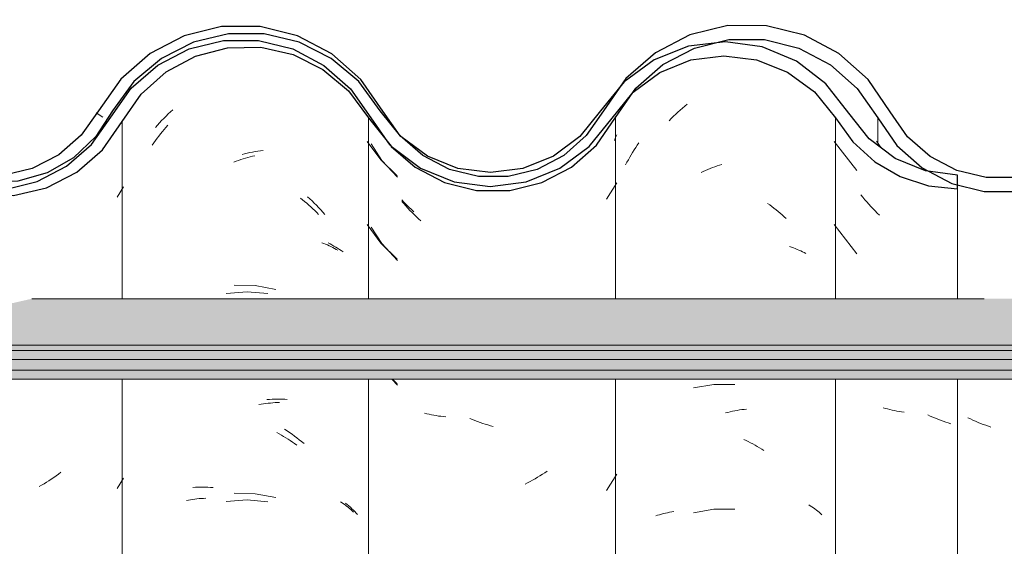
# Model space of a CAD drawing. Header units: metres. Extents: x -28.2 to -1.6, y -1.6 to 5.9.
# Tile 76 of 88: x -15.117 to -14.76, y 3.718 to 3.908. Entities that reach past the tile are written whole.
import ezdxf

# ---------------------------------------------------------------- set-up
doc = ezdxf.new("R2010")
doc.units = ezdxf.units.M
doc.layers.add('A-GLAZ-CWMG', color=7, linetype='Continuous', lineweight=5)
doc.layers.add('A-ROOF', color=7, linetype='Continuous', lineweight=5)
pattern_1 = [(50, (-14.575, 2.812), (0.364365, -0.031877), [0.0381, -0.4191]), (355, (-14.575, 2.812), (-0.070485, 0.382117), [0.03048, -0.33528]), (100.451, (-14.545, 2.81), (0.293886, 0.35023), [0.03238, -0.35618]), (46.184, (-14.575, 2.914), (0.54216, -0.08408), [0.05715, -0.62865]), (96.636, (-14.53, 2.907), (0.4748, 0.49485), [0.04857, -0.53427]), (351.184, (-14.575, 2.914), (0.47481, 0.49485), [0.04572, -0.50292]), (21, (-14.524, 2.888), (0.303226, -0.204528), [0.0381, -0.4191]), (326, (-14.524, 2.888), (0.123607, 0.36838), [0.03048, -0.33528]), (71.451, (-14.499, 2.871), (0.426833, 0.16384), [0.03238, -0.35618]), (37.5, (-14.575, 2.812), (0.0061807, 0.169108), [0.01676, -0.31445, 0.01676, -0.3236, -0.33655]), (37.5, (-14.575, 2.812), (0.0061807, 0.169108), [-0.67158, 0.01676, -0.31979]), (7.5, (-14.575, 2.812), (0.133641, 0.200358), [0.01676, -0.17729, 0.01676, -0.30683, -0.12827]), (7.5, (-14.575, 2.812), (0.133641, 0.200358), [-0.51765, 0.01676, -0.11151]), (327.5, (-14.688, 2.812), (0.2711816, -0.0114606), [0.01676, -0.11024, 0.01676, -0.37948, -0.52578]), (327.5, (-14.688, 2.812), (0.2711816, -0.0114606), [-0.52324, 0.01676, -0.50902]), (317.5, (-14.739, 2.812), (0.296258, 0.05085), [0.01676, -0.14834, 0.01676, -0.24638, -0.37338]), (317.5, (-14.739, 2.812), (0.296258, 0.05085), [-0.42824, 0.01676, -0.35662])]

# ---------------------------------------------------------------- blocks, each defined once
blk = doc.blocks.new('FP_74-CASA 4')
at = {"layer": 'A-GLAZ-CWMG', "color": 9, "true_color": 0xc0c0c0}
for p, q in [((-15.96192, 3.87499), (-15.96109, 3.87573)), ((-15.96109, 3.87573), (-15.96025, 3.87645)), ((-15.96025, 3.87645), (-15.9594, 3.87716)), ((-15.9594, 3.87716), (-15.95854, 3.87785)), ((-15.96514, 3.87188), (-15.96435, 3.87268)), ((-15.96435, 3.87268), (-15.96355, 3.87347)), ((-15.96355, 3.87347), (-15.96274, 3.87424)), ((-15.96274, 3.87424), (-15.96192, 3.87499))]:
    blk.add_line(p, q, dxfattribs=at)
blk = doc.blocks.new('FP_75-CASA 4')
at = {"layer": 'A-GLAZ-CWMG', "color": 9, "true_color": 0xc0c0c0}
for p, q in [((-15.98451, 3.86577), (-15.98498, 3.86474)), ((-15.98406, 3.86682), (-15.98451, 3.86577)), ((-16.07317, 3.8635), (-16.06922, 3.85752)), ((-16.06922, 3.85752), (-16.0636, 3.85146)), ((-15.98789, 3.84342), (-15.98406, 3.84939)), ((-16.06131, 3.84184), (-16.06203, 3.84267)), ((-16.06058, 3.84101), (-16.06131, 3.84184)), ((-16.05983, 3.8402), (-16.06058, 3.84101)), ((-16.05908, 3.8394), (-16.05983, 3.8402)), ((-16.05831, 3.83862), (-16.05908, 3.8394)), ((-16.05754, 3.83785), (-16.05831, 3.83862)), ((-16.05675, 3.8371), (-16.05754, 3.83785)), ((-16.05596, 3.83636), (-16.05675, 3.8371)), ((-16.07317, 3.83336), (-16.06922, 3.82738)), ((-16.05516, 3.83563), (-16.05596, 3.83636)), ((-16.06922, 3.82738), (-16.0636, 3.82131)), ((-16.06559, 3.77825), (-16.0636, 3.7761)), ((-16.05294, 3.76574), (-16.05377, 3.76594)), ((-16.05211, 3.76555), (-16.05294, 3.76574)), ((-16.05127, 3.76537), (-16.05211, 3.76555)), ((-16.05042, 3.76521), (-16.05127, 3.76537)), ((-16.04956, 3.76506), (-16.05042, 3.76521)), ((-16.04869, 3.76493), (-16.04956, 3.76506)), ((-16.04782, 3.76482), (-16.04869, 3.76493)), ((-16.04694, 3.76472), (-16.04782, 3.76482)), ((-16.04606, 3.76464), (-16.04694, 3.76472)), ((-16.03645, 3.76363), (-16.03738, 3.76402)), ((-16.03552, 3.76326), (-16.03645, 3.76363)), ((-16.03458, 3.76291), (-16.03552, 3.76326)), ((-16.03364, 3.76258), (-16.03458, 3.76291)), ((-16.03271, 3.76226), (-16.03364, 3.76258)), ((-16.03176, 3.76196), (-16.03271, 3.76226)), ((-16.03082, 3.76168), (-16.03176, 3.76196)), ((-16.02988, 3.76141), (-16.03082, 3.76168)), ((-16.02894, 3.76117), (-16.02988, 3.76141)), ((-16.01105, 3.74384), (-16.01194, 3.74328)), ((-16.01017, 3.74441), (-16.01105, 3.74384)), ((-16.0093, 3.745), (-16.01017, 3.74441)), ((-15.98789, 3.73792), (-15.98406, 3.74389)), ((-16.01645, 3.74074), (-16.01736, 3.74028)), ((-16.01553, 3.74121), (-16.01645, 3.74074)), ((-16.01463, 3.74171), (-16.01553, 3.74121)), ((-16.01373, 3.74222), (-16.01463, 3.74171)), ((-16.01283, 3.74274), (-16.01373, 3.74222)), ((-16.01194, 3.74328), (-16.01283, 3.74274))]:
    blk.add_line(p, q, dxfattribs=at)
blk = doc.blocks.new('FP_76-CASA 4')
at = {"layer": 'A-GLAZ-CWMG', "color": 9, "true_color": 0xc0c0c0}
for p, q in [((-16.14587, 3.87508), (-16.14505, 3.87583)), ((-16.14906, 3.87191), (-16.14828, 3.87273)), ((-16.14828, 3.87273), (-16.14748, 3.87352)), ((-16.14748, 3.87352), (-16.14668, 3.87431)), ((-16.14668, 3.87431), (-16.14587, 3.87508)), ((-16.15134, 3.86938), (-16.15059, 3.87024)), ((-16.15059, 3.87024), (-16.14983, 3.87108)), ((-16.14983, 3.87108), (-16.14906, 3.87191)), ((-16.11994, 3.85965), (-16.11898, 3.8599)), ((-16.11898, 3.8599), (-16.11803, 3.86013)), ((-16.11803, 3.86013), (-16.11707, 3.86034)), ((-16.11707, 3.86034), (-16.11612, 3.86054)), ((-16.11612, 3.86054), (-16.11517, 3.86072)), ((-16.11517, 3.86072), (-16.11422, 3.86088)), ((-16.11422, 3.86088), (-16.11327, 3.86102)), ((-16.11327, 3.86102), (-16.11233, 3.86114)), ((-16.09621, 3.8443), (-16.09538, 3.84356)), ((-16.09538, 3.84356), (-16.09456, 3.8428)), ((-16.09456, 3.8428), (-16.09376, 3.84202)), ((-16.09376, 3.84202), (-16.09296, 3.84123)), ((-16.09296, 3.84123), (-16.09217, 3.84043)), ((-16.09217, 3.84043), (-16.0914, 3.8396)), ((-16.0914, 3.8396), (-16.09063, 3.83877)), ((-16.09063, 3.83877), (-16.08988, 3.83792)), ((-16.08876, 3.82759), (-16.08804, 3.82724)), ((-16.08804, 3.82724), (-16.08733, 3.82688)), ((-16.08733, 3.82688), (-16.08663, 3.8265)), ((-16.08663, 3.8265), (-16.08594, 3.82611)), ((-16.08594, 3.82611), (-16.08527, 3.82571)), ((-16.08527, 3.82571), (-16.08461, 3.82529)), ((-16.08461, 3.82529), (-16.08397, 3.82486)), ((-16.08397, 3.82486), (-16.08333, 3.82442)), ((-16.11517, 3.81214), (-16.12281, 3.81236)), ((-16.10766, 3.81075), (-16.11517, 3.81214)), ((-16.1109, 3.77086), (-16.10997, 3.77094)), ((-16.10997, 3.77094), (-16.10904, 3.77099)), ((-16.10904, 3.77099), (-16.10811, 3.77103)), ((-16.10811, 3.77103), (-16.10719, 3.77106)), ((-16.10719, 3.77106), (-16.10627, 3.77106)), ((-16.10627, 3.77106), (-16.10536, 3.77105)), ((-16.10536, 3.77105), (-16.10445, 3.77102)), ((-16.10445, 3.77102), (-16.10355, 3.77097)), ((-16.10448, 3.76013), (-16.10358, 3.75955)), ((-16.10358, 3.75955), (-16.10269, 3.75894)), ((-16.10269, 3.75894), (-16.1018, 3.75832)), ((-16.1018, 3.75832), (-16.10092, 3.75769)), ((-16.10092, 3.75769), (-16.10004, 3.75703)), ((-16.10004, 3.75703), (-16.09918, 3.75636)), ((-16.09918, 3.75636), (-16.09832, 3.75567)), ((-16.09832, 3.75567), (-16.09747, 3.75497)), ((-16.13774, 3.73905), (-16.13684, 3.73911)), ((-16.13684, 3.73911), (-16.13594, 3.73915)), ((-16.13594, 3.73915), (-16.13503, 3.73917)), ((-16.13503, 3.73917), (-16.13411, 3.73917)), ((-16.13411, 3.73917), (-16.13319, 3.73916)), ((-16.13319, 3.73916), (-16.13227, 3.73913)), ((-16.13227, 3.73913), (-16.13134, 3.73908)), ((-16.13134, 3.73908), (-16.1304, 3.73901)), ((-16.11517, 3.73678), (-16.12281, 3.737)), ((-16.10766, 3.73539), (-16.11517, 3.73678)), ((-16.08241, 3.73331), (-16.08181, 3.73284)), ((-16.08181, 3.73284), (-16.08123, 3.73236)), ((-16.08123, 3.73236), (-16.08066, 3.73186)), ((-16.08066, 3.73186), (-16.08011, 3.73136)), ((-16.08011, 3.73136), (-16.07958, 3.73085)), ((-16.07958, 3.73085), (-16.07906, 3.73032)), ((-16.07906, 3.73032), (-16.07855, 3.72979)), ((-16.07855, 3.72979), (-16.07806, 3.72924))]:
    blk.add_line(p, q, dxfattribs=at)
blk = doc.blocks.new('FP_84-CASA 4')
at = {"layer": 'A-GLAZ-CWMG', "color": 9, "true_color": 0xc0c0c0}
for p, q in [((-15.89002, 3.86441), (-15.88833, 3.86208)), ((-15.85594, 3.76388), (-15.85685, 3.76433)), ((-15.85501, 3.76345), (-15.85594, 3.76388)), ((-15.85409, 3.76304), (-15.85501, 3.76345)), ((-15.85316, 3.76264), (-15.85409, 3.76304)), ((-15.85223, 3.76226), (-15.85316, 3.76264)), ((-15.85129, 3.7619), (-15.85223, 3.76226)), ((-15.85036, 3.76156), (-15.85129, 3.7619)), ((-15.84942, 3.76123), (-15.85036, 3.76156)), ((-15.84848, 3.76092), (-15.84942, 3.76123))]:
    blk.add_line(p, q, dxfattribs=at)
blk = doc.blocks.new('Rectangular Mullion - Telha Fibrocimento - Ondulada-1908998-CASA 4')
at = {"layer": 'A-GLAZ-CWMG', "true_color": 0x808080}
h = blk.add_hatch(dxfattribs=at)
h.set_pattern_fill('FP_4', color=8, style=0, pattern_type=2)
h.set_pattern_definition(pattern_1)
h.paths.add_polyline_path([(-15.64976, 3.84479), (-15.63777, 3.8476), (-15.6268, 3.85325), (-15.6175, 3.86139), (-15.60349, 3.88151), (-15.59446, 3.88956), (-15.58383, 3.89525), (-15.57189, 3.89828), (-15.55888, 3.89817), (-15.54622, 3.89472), (-15.53761, 3.89044), (-15.52835, 3.88268), (-15.51284, 3.86263), (-15.50226, 3.85474), (-15.4887, 3.8496), (-15.47504, 3.84832), (-15.47004, 3.84896), (-15.47004, 3.85399), (-15.47701, 3.85312), (-15.49005, 3.85517), (-15.50004, 3.8593), (-15.50932, 3.86618), (-15.52835, 3.88917), (-15.53459, 3.89446), (-15.54841, 3.90088), (-15.56015, 3.90338), (-15.57218, 3.90331), (-15.58454, 3.90035), (-15.59617, 3.89446), (-15.60615, 3.88602), (-15.6175, 3.86993), (-15.61994, 3.86612), (-15.62911, 3.85783), (-15.63783, 3.85294), (-15.64976, 3.84995), (-15.65929, 3.84966), (-15.67009, 3.852), (-15.68002, 3.85688), (-15.68851, 3.86402), (-15.69508, 3.873), (-15.70307, 3.88597), (-15.71397, 3.89657), (-15.72826, 3.90446), (-15.74362, 3.90826), (-15.75724, 3.90846), (-15.77153, 3.90514), (-15.78499, 3.89818), (-15.79635, 3.88808), (-15.81108, 3.86642), (-15.81921, 3.85911), (-15.82883, 3.85398), (-15.83938, 3.8513), (-15.85094, 3.85141), (-15.86272, 3.8548), (-15.87051, 3.85886), (-15.87871, 3.86609), (-15.89303, 3.88678), (-15.90361, 3.8962), (-15.91807, 3.90331), (-15.93058, 3.90625), (-15.94388, 3.9063), (-15.95785, 3.90284), (-15.97013, 3.89645), (-15.98078, 3.88711), (-15.98893, 3.87548), (-15.98561, 3.87301), (-15.9947, 3.86206), (-16.00499, 3.8551), (-16.00637, 3.85771), (-16.01122, 3.85463), (-16.01292, 3.85426), (-16.01217, 3.85165), (-16.0187, 3.84951), (-16.03001, 3.84808), (-16.0349, 3.84871), (-16.03437, 3.84662), (-16.02289, 3.84663), (-16.01122, 3.84951), (-16.00055, 3.8551), (-15.9915, 3.86308), (-15.97714, 3.88364), (-15.96742, 3.8922), (-15.95598, 3.89818), (-15.94346, 3.90126), (-15.92978, 3.90106), (-15.9161, 3.89713), (-15.90663, 3.89216), (-15.89668, 3.88325), (-15.88132, 3.86176), (-15.87347, 3.85479), (-15.86057, 3.8486), (-15.85026, 3.84624), (-15.83882, 3.84628), (-15.82705, 3.84925), (-15.81634, 3.85498), (-15.80729, 3.86313), (-15.79272, 3.8846), (-15.78253, 3.89375), (-15.77047, 3.90015), (-15.75679, 3.90342), (-15.74168, 3.90289), (-15.73041, 3.90003), (-15.71839, 3.89356), (-15.70825, 3.88435), (-15.69383, 3.86257), (-15.68477, 3.85414), (-15.67397, 3.84816), (-15.66207, 3.84498), (-15.65174, 3.84482)])
h.paths.add_polyline_path([(-16.0349, 3.84662), (-16.0349, 3.84871), (-16.03902, 3.84978), (-16.04234, 3.85233), (-16.04305, 3.84978), (-16.05672, 3.85583), (-16.06584, 3.86262), (-16.05526, 3.85402), (-16.04657, 3.84949), (-16.04305, 3.84862)])
h.paths.add_polyline_path([(-16.17445, 3.8633), (-16.17521, 3.86397), (-16.17409, 3.86502)])
h.paths.add_polyline_path([(-16.2139, 3.84695), (-16.20576, 3.84697), (-16.19413, 3.84984), (-16.1835, 3.85538), (-16.17445, 3.8633), (-16.17261, 3.86663), (-16.16819, 3.87351), (-16.16749, 3.87314), (-16.16632, 3.8748), (-16.16684, 3.87561), (-16.16058, 3.88408), (-16.16008, 3.88363), (-16.14917, 3.8927), (-16.13683, 3.89848), (-16.12669, 3.90094), (-16.11247, 3.90109), (-16.11188, 3.90338), (-16.09922, 3.90035), (-16.0883, 3.89482), (-16.09024, 3.89192), (-16.0898, 3.89153), (-16.08275, 3.88533), (-16.08524, 3.89002), (-16.07998, 3.88802), (-16.07773, 3.88611), (-16.08062, 3.88346), (-16.07325, 3.87295), (-16.06946, 3.87502), (-16.06717, 3.87295), (-16.07692, 3.88685), (-16.08759, 3.89619), (-16.10156, 3.90302), (-16.11394, 3.90594), (-16.12732, 3.90596), (-16.14088, 3.90265), (-16.15328, 3.89619), (-16.16383, 3.88697), (-16.1798, 3.86524), (-16.18743, 3.85897), (-16.19598, 3.85454), (-16.20646, 3.85198), (-16.21772, 3.85209), (-16.22936, 3.85539), (-16.22298, 3.85198), (-16.21253, 3.84926), (-16.21389, 3.84697)])
h.paths.add_polyline_path([(-16.3648, 3.84723), (-16.36362, 3.84723), (-16.35204, 3.85003), (-16.34049, 3.85627), (-16.33236, 3.86325), (-16.31988, 3.88065), (-16.3128, 3.88684), (-16.30222, 3.89172), (-16.29539, 3.8934), (-16.28545, 3.89325), (-16.27577, 3.89056), (-16.26861, 3.88684), (-16.26125, 3.88025), (-16.2491, 3.86313), (-16.24002, 3.85526), (-16.23897, 3.85526), (-16.23963, 3.85587), (-16.23777, 3.85965), (-16.24683, 3.86257), (-16.24249, 3.86402), (-16.24683, 3.86852), (-16.25, 3.87298), (-16.25361, 3.87295), (-16.2622, 3.88521), (-16.27139, 3.89356), (-16.27788, 3.89657), (-16.28603, 3.89842), (-16.29668, 3.89824), (-16.30619, 3.89592), (-16.31555, 3.89106), (-16.32351, 3.88412), (-16.33609, 3.86661), (-16.34572, 3.85887), (-16.35418, 3.85462), (-16.3648, 3.85218), (-16.37456, 3.85218), (-16.38192, 3.84878), (-16.37552, 3.84723), (-16.36927, 3.84723)])
h.paths.add_polyline_path([(-16.38005, 3.84925), (-16.38083, 3.8513), (-16.38472, 3.85003), (-16.38183, 3.84954)])
h.paths.add_polyline_path([(-16.38709, 3.85003), (-16.38623, 3.85286), (-16.38192, 3.85398), (-16.38709, 3.85557), (-16.39765, 3.86193), (-16.40396, 3.86763), (-16.41014, 3.87669), (-16.41382, 3.87295), (-16.40678, 3.86325), (-16.39584, 3.85451), (-16.39182, 3.85245)])
h.paths.add_polyline_path([(-16.03441, 3.85054), (-16.03437, 3.85166), (-16.03799, 3.85255), (-16.0349, 3.85081)])
h.paths.add_polyline_path([(-16.06604, 3.86328), (-16.06259, 3.86641), (-16.06806, 3.86977), (-16.0663, 3.86411)])
at = {"layer": 'A-GLAZ-CWMG', "lineweight": 25}
blk.add_line((-16.07325, 3.87295), (-16.06631, 3.86303), dxfattribs=at)
at = {"layer": 'A-GLAZ-CWMG'}
for p, q in [((-15.98457, 3.80742), (-15.98457, 3.87301)), ((-15.8895, 3.87295), (-15.8895, 3.86296)), ((-15.98457, 3.54319), (-15.98457, 3.77825))]:
    blk.add_line(p, q, dxfattribs=at)
at = {"layer": 'A-GLAZ-CWMG', "lineweight": 25, "flags": 128}
for points in [[(-16.06885, 3.87535), (-16.07692, 3.88685), (-16.08744, 3.89611), (-16.09983, 3.90259), (-16.11338, 3.90594), (-16.12732, 3.90596), (-16.14088, 3.90265), (-16.15328, 3.89619), (-16.16383, 3.88697), (-16.17193, 3.87548)], [(-15.88497, 3.87509), (-15.89303, 3.88678), (-15.90361, 3.8962), (-15.9161, 3.90281), (-15.92978, 3.90625), (-15.94388, 3.9063), (-15.95759, 3.90297), (-15.97013, 3.89645), (-15.98078, 3.88711), (-15.98893, 3.87548)], [(-16.16749, 3.87314), (-16.16008, 3.88363), (-16.15042, 3.89205), (-16.13908, 3.89793), (-16.12669, 3.90094), (-16.11394, 3.90091), (-16.10156, 3.89785), (-16.09024, 3.89192), (-16.08062, 3.88346), (-16.07325, 3.87295)], [(-15.98457, 3.87301), (-15.97714, 3.88364), (-15.96742, 3.8922), (-15.95598, 3.89818), (-15.94346, 3.90126), (-15.93058, 3.90125), (-15.91807, 3.89816), (-15.90663, 3.89216), (-15.89693, 3.88359), (-15.8895, 3.87295)], [(-16.2561, 3.87295), (-16.2491, 3.86313), (-16.24002, 3.85526), (-16.22936, 3.84976), (-16.21772, 3.84694), (-16.20576, 3.84697), (-16.19413, 3.84984), (-16.1835, 3.85538), (-16.17445, 3.8633), (-16.16749, 3.87314)], [(-16.17193, 3.87548), (-16.17821, 3.86663), (-16.18638, 3.85951), (-16.19598, 3.85454), (-16.20646, 3.85198), (-16.21724, 3.85198), (-16.22772, 3.85454), (-16.23731, 3.85951), (-16.24548, 3.86663), (-16.25177, 3.87548)], [(-15.98893, 3.87548), (-15.99516, 3.86653), (-16.00331, 3.85932), (-16.01292, 3.85426), (-16.02344, 3.85165), (-16.03427, 3.85163), (-16.04479, 3.85421), (-16.05442, 3.85923), (-16.06259, 3.86641), (-16.06885, 3.87535)], [(-16.06589, 3.86257), (-16.05724, 3.85506), (-16.04657, 3.84949), (-16.0349, 3.84662), (-16.02289, 3.84663), (-16.01122, 3.84951), (-16.00055, 3.8551), (-15.9915, 3.86308), (-15.98457, 3.87301)], [(-15.8895, 3.87295), (-15.88258, 3.86288), (-15.87347, 3.85479), (-15.86272, 3.84913), (-15.85094, 3.84624), (-15.83882, 3.84628), (-15.82705, 3.84925), (-15.81634, 3.85498), (-15.80729, 3.86313), (-15.80043, 3.87324)], [(-15.80491, 3.87548), (-15.81108, 3.86642), (-15.81921, 3.85911), (-15.82883, 3.85398), (-15.83938, 3.8513), (-15.85026, 3.85125), (-15.86084, 3.85382), (-15.87051, 3.85886), (-15.87871, 3.86609), (-15.88497, 3.87509)]]:
    blk.add_lwpolyline(points, dxfattribs=at)
at = {"layer": 'A-GLAZ-CWMG'}
for name in ['FP_76-CASA 4', 'FP_74-CASA 4', 'FP_75-CASA 4', 'FP_84-CASA 4']:
    blk.add_blockref(name, (0, 0), dxfattribs=at)
blk = doc.blocks.new('FP_92-CASA 4')
at = {"layer": 'A-GLAZ-CWMG', "color": 9, "true_color": 0xc0c0c0}
for p, q in [((-15.90532, 3.86439), (-15.8971, 3.85383)), ((-15.89489, 3.84413), (-15.89559, 3.84499)), ((-15.89418, 3.84328), (-15.89489, 3.84413)), ((-15.89346, 3.84244), (-15.89418, 3.84328)), ((-15.89272, 3.84161), (-15.89346, 3.84244)), ((-15.89198, 3.8408), (-15.89272, 3.84161)), ((-15.89123, 3.84), (-15.89198, 3.8408)), ((-15.89046, 3.83922), (-15.89123, 3.84)), ((-15.88969, 3.83845), (-15.89046, 3.83922)), ((-15.88891, 3.83769), (-15.88969, 3.83845)), ((-15.90532, 3.83425), (-15.8971, 3.82369)), ((-15.88675, 3.76771), (-15.88755, 3.76795)), ((-15.88593, 3.76749), (-15.88675, 3.76771)), ((-15.8851, 3.76728), (-15.88593, 3.76749)), ((-15.88427, 3.76708), (-15.8851, 3.76728)), ((-15.88343, 3.7669), (-15.88427, 3.76708)), ((-15.88258, 3.76674), (-15.88343, 3.7669)), ((-15.88173, 3.76659), (-15.88258, 3.76674)), ((-15.88086, 3.76645), (-15.88173, 3.76659)), ((-15.87999, 3.76633), (-15.88086, 3.76645)), ((-15.8705, 3.76492), (-15.87142, 3.76534)), ((-15.86957, 3.76451), (-15.8705, 3.76492)), ((-15.86864, 3.76411), (-15.86957, 3.76451)), ((-15.86771, 3.76374), (-15.86864, 3.76411)), ((-15.86678, 3.76338), (-15.86771, 3.76374)), ((-15.86584, 3.76303), (-15.86678, 3.76338)), ((-15.8649, 3.76271), (-15.86584, 3.76303)), ((-15.86397, 3.7624), (-15.8649, 3.76271)), ((-15.86303, 3.76211), (-15.86397, 3.7624))]:
    blk.add_line(p, q, dxfattribs=at)
blk = doc.blocks.new('FP_93-CASA 4')
at = {"layer": 'A-GLAZ-CWMG', "color": 9, "true_color": 0xc0c0c0}
for p, q in [((-15.97781, 3.86128), (-15.97725, 3.86214)), ((-15.97725, 3.86214), (-15.97668, 3.86299)), ((-15.97668, 3.86299), (-15.97609, 3.86383)), ((-15.97991, 3.85774), (-15.9794, 3.85864)), ((-15.9794, 3.85864), (-15.97888, 3.85953)), ((-15.97888, 3.85953), (-15.97835, 3.86041)), ((-15.97835, 3.86041), (-15.97781, 3.86128)), ((-15.98089, 3.85591), (-15.98041, 3.85683)), ((-15.98041, 3.85683), (-15.97991, 3.85774)), ((-15.95192, 3.85387), (-15.95109, 3.85423)), ((-15.95109, 3.85423), (-15.95025, 3.85457)), ((-15.95025, 3.85457), (-15.94942, 3.8549)), ((-15.94942, 3.8549), (-15.94858, 3.85521)), ((-15.94858, 3.85521), (-15.94774, 3.85551)), ((-15.94774, 3.85551), (-15.9469, 3.85579)), ((-15.9469, 3.85579), (-15.94606, 3.85605)), ((-15.95357, 3.8531), (-15.95275, 3.85349)), ((-15.95275, 3.85349), (-15.95192, 3.85387)), ((-15.92945, 3.84193), (-15.92867, 3.84138)), ((-15.92867, 3.84138), (-15.92789, 3.84081)), ((-15.92789, 3.84081), (-15.92713, 3.84023)), ((-15.92713, 3.84023), (-15.92637, 3.83963)), ((-15.92637, 3.83963), (-15.92562, 3.83902)), ((-15.92562, 3.83902), (-15.92487, 3.8384)), ((-15.92487, 3.8384), (-15.92414, 3.83776)), ((-15.92414, 3.83776), (-15.92341, 3.83711)), ((-15.92341, 3.83711), (-15.92269, 3.83644)), ((-15.92148, 3.82627), (-15.92079, 3.82604)), ((-15.92079, 3.82604), (-15.9201, 3.8258)), ((-15.9201, 3.8258), (-15.91942, 3.82555)), ((-15.91942, 3.82555), (-15.91875, 3.82529)), ((-15.91875, 3.82529), (-15.91809, 3.82501)), ((-15.91809, 3.82501), (-15.91745, 3.82472)), ((-15.91745, 3.82472), (-15.91681, 3.82442)), ((-15.91681, 3.82442), (-15.91618, 3.82411)), ((-15.91618, 3.82411), (-15.91557, 3.82378)), ((-15.9489, 3.77637), (-15.95634, 3.77509)), ((-15.94135, 3.77635), (-15.9489, 3.77637)), ((-15.94464, 3.76603), (-15.9438, 3.76625)), ((-15.9438, 3.76625), (-15.94296, 3.76645)), ((-15.94296, 3.76645), (-15.94212, 3.76664)), ((-15.94212, 3.76664), (-15.94128, 3.76681)), ((-15.94128, 3.76681), (-15.94045, 3.76697)), ((-15.94045, 3.76697), (-15.93961, 3.76711)), ((-15.93961, 3.76711), (-15.93878, 3.76723)), ((-15.93878, 3.76723), (-15.93795, 3.76734)), ((-15.93795, 3.76734), (-15.93713, 3.76743)), ((-15.93809, 3.75643), (-15.93726, 3.75605)), ((-15.93726, 3.75605), (-15.93644, 3.75564)), ((-15.93644, 3.75564), (-15.93562, 3.75523)), ((-15.93562, 3.75523), (-15.9348, 3.7548)), ((-15.9348, 3.7548), (-15.93399, 3.75435)), ((-15.93399, 3.75435), (-15.93318, 3.75388)), ((-15.93318, 3.75388), (-15.93238, 3.7534)), ((-15.93238, 3.7534), (-15.93158, 3.75291)), ((-15.93158, 3.75291), (-15.93078, 3.7524)), ((-15.9686, 3.72917), (-15.96789, 3.72938)), ((-15.96789, 3.72938), (-15.96717, 3.72957)), ((-15.96717, 3.72957), (-15.96644, 3.72974)), ((-15.96644, 3.72974), (-15.9657, 3.7299)), ((-15.9657, 3.7299), (-15.96496, 3.73005)), ((-15.96496, 3.73005), (-15.96421, 3.73018)), ((-15.96421, 3.73018), (-15.96345, 3.7303)), ((-15.9489, 3.73116), (-15.95634, 3.72988)), ((-15.94135, 3.73114), (-15.9489, 3.73116)), ((-15.91455, 3.73277), (-15.91396, 3.73242)), ((-15.91396, 3.73242), (-15.91339, 3.73205)), ((-15.91339, 3.73205), (-15.91283, 3.73167)), ((-15.91283, 3.73167), (-15.91228, 3.73128)), ((-15.91228, 3.73128), (-15.91174, 3.73088)), ((-15.91174, 3.73088), (-15.91122, 3.73047)), ((-15.91122, 3.73047), (-15.91071, 3.73005)), ((-15.91071, 3.73005), (-15.91021, 3.72962)), ((-15.91021, 3.72962), (-15.90973, 3.72918)), ((-15.96999, 3.72873), (-15.9693, 3.72896)), ((-15.9693, 3.72896), (-15.9686, 3.72917))]:
    blk.add_line(p, q, dxfattribs=at)
blk = doc.blocks.new('FP_94-CASA 4')
at = {"layer": 'A-GLAZ-CWMG', "color": 9, "true_color": 0xc0c0c0}
for p, q in [((-16.07463, 3.86437), (-16.06965, 3.8577)), ((-16.06965, 3.8577), (-16.06366, 3.85188)), ((-16.06117, 3.84228), (-16.06202, 3.84318)), ((-16.06031, 3.8414), (-16.06117, 3.84228)), ((-16.05944, 3.84053), (-16.06031, 3.8414)), ((-16.05856, 3.83969), (-16.05944, 3.84053)), ((-16.05767, 3.83886), (-16.05856, 3.83969)), ((-16.07463, 3.83423), (-16.06965, 3.82755)), ((-16.06965, 3.82755), (-16.06366, 3.82174)), ((-16.06543, 3.77825), (-16.06366, 3.77653))]:
    blk.add_line(p, q, dxfattribs=at)
blk = doc.blocks.new('FP_95-CASA 4')
at = {"layer": 'A-GLAZ-CWMG', "color": 9, "true_color": 0xc0c0c0}
for p, q in [((-16.14881, 3.86792), (-16.14817, 3.8687)), ((-16.14817, 3.8687), (-16.14751, 3.86947)), ((-16.14751, 3.86947), (-16.14685, 3.87023)), ((-16.15128, 3.86468), (-16.15068, 3.86551)), ((-16.15068, 3.86551), (-16.15007, 3.86633)), ((-16.15007, 3.86633), (-16.14944, 3.86713)), ((-16.14944, 3.86713), (-16.14881, 3.86792)), ((-16.15246, 3.863), (-16.15188, 3.86385)), ((-16.15188, 3.86385), (-16.15128, 3.86468)), ((-16.12117, 3.85752), (-16.12032, 3.85781)), ((-16.12032, 3.85781), (-16.11948, 3.85807)), ((-16.11948, 3.85807), (-16.11863, 3.85832)), ((-16.11863, 3.85832), (-16.11779, 3.85856)), ((-16.11779, 3.85856), (-16.11694, 3.85878)), ((-16.11694, 3.85878), (-16.1161, 3.85899)), ((-16.1161, 3.85899), (-16.11525, 3.85918)), ((-16.12285, 3.85692), (-16.12201, 3.85723)), ((-16.12201, 3.85723), (-16.12117, 3.85752)), ((-16.09877, 3.84382), (-16.09801, 3.84322)), ((-16.09801, 3.84322), (-16.09725, 3.84261)), ((-16.09725, 3.84261), (-16.0965, 3.84198)), ((-16.0965, 3.84198), (-16.09576, 3.84134)), ((-16.09576, 3.84134), (-16.09503, 3.84069)), ((-16.09503, 3.84069), (-16.0943, 3.84002)), ((-16.0943, 3.84002), (-16.09358, 3.83934)), ((-16.09358, 3.83934), (-16.09287, 3.83865)), ((-16.09287, 3.83865), (-16.09217, 3.83794)), ((-16.09099, 3.8277), (-16.09031, 3.82744)), ((-16.09031, 3.82744), (-16.08964, 3.82717)), ((-16.08964, 3.82717), (-16.08898, 3.82689)), ((-16.08898, 3.82689), (-16.08833, 3.82659)), ((-16.08833, 3.82659), (-16.08769, 3.82628)), ((-16.08769, 3.82628), (-16.08706, 3.82596)), ((-16.08706, 3.82596), (-16.08644, 3.82563)), ((-16.08644, 3.82563), (-16.08584, 3.82529)), ((-16.08584, 3.82529), (-16.08524, 3.82494)), ((-16.11811, 3.80989), (-16.12569, 3.80932)), ((-16.11054, 3.80924), (-16.11811, 3.80989)), ((-16.11382, 3.76904), (-16.11298, 3.76919)), ((-16.11298, 3.76919), (-16.11214, 3.76932)), ((-16.11214, 3.76932), (-16.1113, 3.76944)), ((-16.1113, 3.76944), (-16.11047, 3.76955)), ((-16.11047, 3.76955), (-16.10964, 3.76963)), ((-16.10964, 3.76963), (-16.10881, 3.76971)), ((-16.10881, 3.76971), (-16.10798, 3.76977)), ((-16.10798, 3.76977), (-16.10716, 3.76981)), ((-16.10716, 3.76981), (-16.10634, 3.76984)), ((-16.1073, 3.75892), (-16.10648, 3.75847)), ((-16.10648, 3.75847), (-16.10566, 3.75801)), ((-16.10566, 3.75801), (-16.10485, 3.75754)), ((-16.10485, 3.75754), (-16.10404, 3.75705)), ((-16.10404, 3.75705), (-16.10324, 3.75654)), ((-16.10324, 3.75654), (-16.10244, 3.75602)), ((-16.10244, 3.75602), (-16.10165, 3.75549)), ((-16.10165, 3.75549), (-16.10086, 3.75494)), ((-16.10086, 3.75494), (-16.10008, 3.75438)), ((-16.14008, 3.73434), (-16.13933, 3.73448)), ((-16.13933, 3.73448), (-16.13857, 3.73461)), ((-16.13857, 3.73461), (-16.13781, 3.73473)), ((-16.13781, 3.73473), (-16.13704, 3.73483)), ((-16.13704, 3.73483), (-16.13626, 3.73492)), ((-16.13626, 3.73492), (-16.13547, 3.735)), ((-16.13547, 3.735), (-16.13469, 3.73506)), ((-16.13469, 3.73506), (-16.13389, 3.73511)), ((-16.13389, 3.73511), (-16.13309, 3.73514)), ((-16.11811, 3.73454), (-16.12569, 3.73397)), ((-16.11054, 3.73388), (-16.11811, 3.73454)), ((-16.08425, 3.73389), (-16.08368, 3.73351)), ((-16.08368, 3.73351), (-16.08312, 3.73312)), ((-16.08312, 3.73312), (-16.08258, 3.73272)), ((-16.08258, 3.73272), (-16.08205, 3.73231)), ((-16.08205, 3.73231), (-16.08152, 3.73189)), ((-16.08152, 3.73189), (-16.08102, 3.73146)), ((-16.08102, 3.73146), (-16.08052, 3.73102)), ((-16.08052, 3.73102), (-16.08004, 3.73057)), ((-16.08004, 3.73057), (-16.07957, 3.73012))]:
    blk.add_line(p, q, dxfattribs=at)
blk = doc.blocks.new('FP_96-CASA 4')
at = {"layer": 'A-GLAZ-CWMG', "color": 9, "true_color": 0xc0c0c0}
for p, q in [((-16.16519, 3.84415), (-16.16289, 3.84798)), ((-16.18646, 3.74392), (-16.18731, 3.74329)), ((-16.18561, 3.74456), (-16.18646, 3.74392)), ((-16.1917, 3.7404), (-16.1926, 3.73987)), ((-16.19081, 3.74095), (-16.1917, 3.7404)), ((-16.18993, 3.74151), (-16.19081, 3.74095)), ((-16.18905, 3.74209), (-16.18993, 3.74151)), ((-16.18818, 3.74268), (-16.18905, 3.74209)), ((-16.18731, 3.74329), (-16.18818, 3.74268)), ((-16.16519, 3.73865), (-16.16289, 3.74248)), ((-16.1926, 3.73987), (-16.1935, 3.73936))]:
    blk.add_line(p, q, dxfattribs=at)
blk = doc.blocks.new('Rectangular Mullion - Telha Fibrocimento - Ondulada-V85-CASA 4')
at = {"layer": 'A-GLAZ-CWMG', "true_color": 0x808080}
h = blk.add_hatch(dxfattribs=at)
h.set_pattern_fill('FP_4', color=8, style=0, pattern_type=2)
h.set_pattern_definition(pattern_1)
h.paths.add_polyline_path([(-16.38005, 3.84925), (-16.38602, 3.85024), (-16.38083, 3.8513), (-16.38035, 3.85003)])
h.paths.add_polyline_path([(-16.20276, 3.84479), (-16.19077, 3.8476), (-16.1798, 3.85325), (-16.1705, 3.86139), (-16.15649, 3.88151), (-16.14746, 3.88956), (-16.13683, 3.89525), (-16.12489, 3.89828), (-16.1109, 3.89795), (-16.09922, 3.89472), (-16.09024, 3.89013), (-16.08062, 3.88171), (-16.06584, 3.86263), (-16.05526, 3.85474), (-16.04305, 3.84978), (-16.04234, 3.85233), (-16.03819, 3.84914), (-16.02991, 3.84809), (-16.01696, 3.84973), (-16.01201, 3.85172), (-16.01292, 3.85426), (-16.01221, 3.85464), (-16.00637, 3.85771), (-16.00474, 3.85464), (-15.99364, 3.86308), (-15.98528, 3.87341), (-15.98893, 3.87548), (-15.98585, 3.88056), (-15.9975, 3.86618), (-16.00709, 3.85907), (-16.01812, 3.85462), (-16.03026, 3.85315), (-16.04305, 3.85517), (-16.05273, 3.85907), (-16.06259, 3.86652), (-16.06966, 3.87491), (-16.07351, 3.87332), (-16.08062, 3.88346), (-16.07773, 3.88611), (-16.08135, 3.88854), (-16.08524, 3.89002), (-16.08275, 3.88533), (-16.09024, 3.89192), (-16.0883, 3.89482), (-16.10156, 3.90091), (-16.11188, 3.90338), (-16.11315, 3.90072), (-16.11394, 3.90091), (-16.1268, 3.90091), (-16.13908, 3.89793), (-16.15042, 3.89205), (-16.16008, 3.88363), (-16.16091, 3.88363), (-16.16689, 3.87543), (-16.16632, 3.8748), (-16.16749, 3.87314), (-16.16843, 3.87314), (-16.17663, 3.86139), (-16.1835, 3.85538), (-16.19413, 3.84984), (-16.20702, 3.84697), (-16.21389, 3.84697), (-16.21164, 3.84966), (-16.21229, 3.84966), (-16.22309, 3.852), (-16.23302, 3.85688), (-16.24151, 3.86402), (-16.2491, 3.87466), (-16.25607, 3.88597), (-16.26697, 3.89657), (-16.28011, 3.90414), (-16.29662, 3.90826), (-16.31024, 3.90846), (-16.32453, 3.90514), (-16.33799, 3.89818), (-16.34935, 3.88808), (-16.36408, 3.86642), (-16.37221, 3.85911), (-16.38183, 3.85398), (-16.3867, 3.85235), (-16.38709, 3.85003), (-16.39051, 3.85178), (-16.39238, 3.8513), (-16.40394, 3.85141), (-16.41384, 3.85382), (-16.42351, 3.85886), (-16.43171, 3.86609), (-16.44603, 3.88678), (-16.45661, 3.8962), (-16.47107, 3.90331), (-16.48358, 3.90625), (-16.49688, 3.9063), (-16.51059, 3.90297), (-16.52313, 3.89645), (-16.53378, 3.88711), (-16.54193, 3.87548), (-16.53861, 3.87301), (-16.5477, 3.86206), (-16.55799, 3.8551), (-16.55937, 3.85771), (-16.56422, 3.85463), (-16.56592, 3.85426), (-16.56517, 3.85165), (-16.5717, 3.84951), (-16.58301, 3.84808), (-16.59202, 3.84978), (-16.59534, 3.85233), (-16.59605, 3.84978), (-16.60972, 3.85583), (-16.61884, 3.86262), (-16.60826, 3.85402), (-16.59957, 3.84949), (-16.58727, 3.84662), (-16.57589, 3.84663), (-16.56422, 3.84951), (-16.55355, 3.8551), (-16.5445, 3.86308), (-16.53014, 3.88364), (-16.52042, 3.8922), (-16.50898, 3.89818), (-16.49646, 3.90126), (-16.48278, 3.90106), (-16.4691, 3.89713), (-16.45963, 3.89216), (-16.44968, 3.88325), (-16.43434, 3.86178), (-16.42647, 3.85479), (-16.41357, 3.8486), (-16.40326, 3.84624), (-16.39182, 3.84628), (-16.3786, 3.85003), (-16.36934, 3.85498), (-16.36029, 3.86313), (-16.34572, 3.8846), (-16.33553, 3.89375), (-16.32347, 3.90015), (-16.30979, 3.90342), (-16.29468, 3.90289), (-16.28341, 3.90003), (-16.27139, 3.89356), (-16.26125, 3.88435), (-16.25361, 3.87295), (-16.24997, 3.87295), (-16.24548, 3.86663), (-16.24225, 3.86381), (-16.24662, 3.86237), (-16.23731, 3.85951), (-16.23963, 3.85587), (-16.23598, 3.85315), (-16.22569, 3.84782), (-16.21507, 3.84498), (-16.20573, 3.84484)])
h.paths.add_polyline_path([(-16.72745, 3.8633), (-16.72821, 3.86397), (-16.72709, 3.86502)])
h.paths.add_polyline_path([(-16.7669, 3.84695), (-16.75876, 3.84697), (-16.74713, 3.84984), (-16.7365, 3.85538), (-16.72745, 3.8633), (-16.72561, 3.86663), (-16.72119, 3.87351), (-16.72049, 3.87314), (-16.71932, 3.8748), (-16.71984, 3.87561), (-16.71358, 3.88408), (-16.71308, 3.88363), (-16.70342, 3.89205), (-16.68983, 3.89848), (-16.67969, 3.90094), (-16.66547, 3.90109), (-16.66488, 3.90338), (-16.65222, 3.90035), (-16.6413, 3.89482), (-16.64324, 3.89192), (-16.6428, 3.89153), (-16.63575, 3.88533), (-16.63824, 3.89002), (-16.63298, 3.88802), (-16.63073, 3.88611), (-16.63362, 3.88346), (-16.62625, 3.87295), (-16.62246, 3.87502), (-16.62017, 3.87295), (-16.62992, 3.88685), (-16.64059, 3.89619), (-16.65456, 3.90302), (-16.66694, 3.90594), (-16.68032, 3.90596), (-16.69388, 3.90265), (-16.70628, 3.89619), (-16.71683, 3.88697), (-16.7328, 3.86524), (-16.73938, 3.85951), (-16.74898, 3.85454), (-16.76139, 3.85198), (-16.77072, 3.85209), (-16.78236, 3.85539), (-16.77598, 3.85198), (-16.76553, 3.84926), (-16.76689, 3.84697)])
h.paths.add_polyline_path([(-15.86057, 3.84716), (-15.86057, 3.8486), (-15.86272, 3.84913), (-15.87378, 3.85436), (-15.88316, 3.85819), (-15.8926, 3.86529), (-15.9083, 3.88523), (-15.91958, 3.89365), (-15.93341, 3.89888), (-15.94535, 3.90039), (-15.94858, 3.9), (-15.95806, 3.89709), (-15.96909, 3.89073), (-15.97713, 3.88295), (-15.9674, 3.8898), (-15.95593, 3.89406), (-15.94346, 3.8952), (-15.93142, 3.89314), (-15.92222, 3.88947), (-15.91248, 3.88232), (-15.8993, 3.86529), (-15.89668, 3.86255), (-15.8895, 3.85638), (-15.88132, 3.85161), (-15.87118, 3.84829), (-15.86084, 3.84719)])
h.paths.add_polyline_path([(-16.92227, 3.84723), (-16.91444, 3.84776), (-16.90504, 3.85003), (-16.89443, 3.85546), (-16.88536, 3.86325), (-16.87288, 3.88065), (-16.8658, 3.88684), (-16.85748, 3.89117), (-16.84839, 3.8934), (-16.83792, 3.89312), (-16.82877, 3.89056), (-16.82161, 3.88684), (-16.81425, 3.88025), (-16.8021, 3.86313), (-16.79302, 3.85526), (-16.79197, 3.85526), (-16.79263, 3.85587), (-16.79077, 3.85965), (-16.79965, 3.86261), (-16.79549, 3.86402), (-16.79983, 3.86852), (-16.803, 3.87298), (-16.80661, 3.87295), (-16.8152, 3.88521), (-16.82439, 3.89356), (-16.83088, 3.89657), (-16.83903, 3.89842), (-16.84968, 3.89824), (-16.85919, 3.89592), (-16.86855, 3.89106), (-16.87651, 3.88412), (-16.88909, 3.86661), (-16.89872, 3.85887), (-16.90718, 3.85462), (-16.9178, 3.85218), (-16.92756, 3.85218), (-16.93492, 3.84878), (-16.92852, 3.84723), (-16.92234, 3.84723)])
h.paths.add_polyline_path([(-16.93305, 3.84925), (-16.93383, 3.8513), (-16.93772, 3.85003), (-16.93483, 3.84954)])
h.paths.add_polyline_path([(-16.94009, 3.85003), (-16.93923, 3.85286), (-16.93492, 3.85398), (-16.94009, 3.85557), (-16.95065, 3.86193), (-16.95696, 3.86763), (-16.96314, 3.87669), (-16.96682, 3.87295), (-16.95978, 3.86325), (-16.94884, 3.85451), (-16.94482, 3.85245)])
h.paths.add_polyline_path([(-16.58741, 3.85054), (-16.58727, 3.85163), (-16.59099, 3.85255), (-16.5879, 3.85081)])
h.paths.add_polyline_path([(-16.03441, 3.85054), (-16.03799, 3.85255), (-16.03427, 3.85163), (-16.03437, 3.85078)])
h.paths.add_polyline_path([(-16.06604, 3.86328), (-16.06806, 3.86977), (-16.06285, 3.86618), (-16.06584, 3.86346)])
h.paths.add_polyline_path([(-16.61904, 3.86328), (-16.61559, 3.86641), (-16.62106, 3.86977), (-16.6193, 3.86411)])
h.paths.add_polyline_path([(-16.17445, 3.8633), (-16.17445, 3.86468), (-16.17521, 3.86397)])
at = {"layer": 'A-GLAZ-CWMG'}
for p, q in [((-16.07413, 3.80742), (-16.07413, 3.87295)), ((-15.90481, 3.80742), (-15.90481, 3.87295)), ((-16.1634, 3.80742), (-16.1634, 3.87156)), ((-15.86057, 3.80742), (-15.86057, 3.84716)), ((-16.1634, 3.54319), (-16.1634, 3.77825)), ((-16.07413, 3.54319), (-16.07413, 3.77825)), ((-15.90481, 3.54319), (-15.90481, 3.77825)), ((-15.86057, 3.54319), (-15.86057, 3.77825))]:
    blk.add_line(p, q, dxfattribs=at)
at = {"layer": 'A-GLAZ-CWMG', "lineweight": 25}
blk.add_line((-15.86057, 3.84716), (-15.86057, 3.85221), dxfattribs=at)
at = {"layer": 'A-GLAZ-CWMG', "lineweight": 25, "flags": 128}
for points in [[(-16.06983, 3.87548), (-16.07762, 3.88602), (-16.08759, 3.89446), (-16.09922, 3.90035), (-16.11188, 3.90338), (-16.12489, 3.90338), (-16.13754, 3.90035), (-16.14917, 3.89446), (-16.15915, 3.88602), (-16.16693, 3.87548)], [(-16.1634, 3.87156), (-16.15649, 3.88151), (-16.14746, 3.88956), (-16.13683, 3.89525), (-16.12518, 3.89827), (-16.11315, 3.89846), (-16.10141, 3.8958), (-16.09061, 3.89044), (-16.08135, 3.88268), (-16.07413, 3.87295)], [(-15.89996, 3.87458), (-15.9083, 3.88523), (-15.91901, 3.89341), (-15.93142, 3.8986), (-15.94473, 3.90046), (-15.95806, 3.89887), (-15.97057, 3.89393), (-15.98145, 3.88596), (-15.98999, 3.87548)], [(-15.9858, 3.87277), (-15.97817, 3.88218), (-15.96846, 3.88937), (-15.95729, 3.89388), (-15.94535, 3.89543), (-15.93341, 3.89393), (-15.92222, 3.88947), (-15.91248, 3.88232), (-15.90481, 3.87295)], [(-16.25361, 3.87295), (-16.24683, 3.86257), (-16.23777, 3.85414), (-16.22697, 3.84816), (-16.21507, 3.84498), (-16.20276, 3.84479), (-16.19077, 3.8476), (-16.1798, 3.85325), (-16.1705, 3.86139), (-16.1634, 3.87156)], [(-16.16693, 3.87548), (-16.17294, 3.86612), (-16.18099, 3.85847), (-16.19061, 3.853), (-16.20125, 3.85), (-16.21229, 3.84966), (-16.22309, 3.852), (-16.23302, 3.85688), (-16.24151, 3.86402), (-16.24808, 3.873)], [(-16.07413, 3.87295), (-16.06584, 3.86263), (-16.05526, 3.85474), (-16.04305, 3.84978), (-16.03001, 3.84808), (-16.01696, 3.84973), (-16.00474, 3.85464), (-15.99413, 3.86248), (-15.9858, 3.87277)], [(-15.98999, 3.87548), (-15.9975, 3.86618), (-16.00709, 3.85907), (-16.01812, 3.85462), (-16.02991, 3.8531), (-16.0417, 3.85462), (-16.05273, 3.85907), (-16.06232, 3.86618), (-16.06983, 3.87548)], [(-15.90481, 3.87295), (-15.89853, 3.86422), (-15.89059, 3.85701), (-15.88134, 3.85162), (-15.87118, 3.84829), (-15.86057, 3.84716)], [(-15.86057, 3.85221), (-15.87224, 3.85373), (-15.88316, 3.85819), (-15.8926, 3.86529), (-15.89996, 3.87458)]]:
    blk.add_lwpolyline(points, dxfattribs=at)
at = {"layer": 'A-GLAZ-CWMG'}
for name in ['FP_95-CASA 4', 'FP_94-CASA 4', 'FP_93-CASA 4', 'FP_92-CASA 4', 'FP_96-CASA 4']:
    blk.add_blockref(name, (0, 0), dxfattribs=at)
blk = doc.blocks.new('LONGARINA_STEEL_FRAME - LONGARINA_STEEL_FRAME-1917798-CASA 4')
at = {"layer": 'A-ROOF', "true_color": 0x9fa09c}
h = blk.add_hatch(color=253, dxfattribs=at)
h.paths.add_polyline_path([(-17.95976, 3.79061), (-16.79254, 3.79061), (-16.79254, 3.80742), (-17.30207, 3.80742), (-17.30876, 3.80589), (-17.32107, 3.80607), (-17.32624, 3.80742), (-18.04504, 3.80742), (-18.04504, 3.79061), (-18.00539, 3.79061)])
h.paths.add_polyline_path([(-16.38206, 3.79061), (-15.50504, 3.79061), (-15.50504, 3.80742), (-15.64307, 3.80742), (-15.65174, 3.80592), (-15.66207, 3.80607), (-15.66724, 3.80742), (-16.19607, 3.80742), (-16.20276, 3.80589), (-16.21507, 3.80607), (-16.22024, 3.80742), (-16.74907, 3.80742), (-16.75754, 3.80548), (-16.75754, 3.79061), (-16.41701, 3.79061)])
h = blk.add_hatch(color=253, dxfattribs=at)
h.paths.add_polyline_path([(-17.95139, 3.78863), (-16.79254, 3.78863), (-16.79254, 3.79061), (-18.04504, 3.79061), (-18.04504, 3.78863), (-18.00144, 3.78863)])
h.paths.add_polyline_path([(-15.54864, 3.78863), (-15.50504, 3.78863), (-15.50504, 3.79061), (-16.75754, 3.79061), (-16.75754, 3.78863), (-15.64125, 3.78863)])
h = blk.add_hatch(color=253, dxfattribs=at)
h.paths.add_polyline_path([(-17.95516, 3.78537), (-16.79254, 3.78537), (-16.79254, 3.78863), (-18.04504, 3.78863), (-18.04504, 3.78537), (-18.00322, 3.78537)])
h.paths.add_polyline_path([(-15.50504, 3.78537), (-15.50504, 3.78863), (-16.75754, 3.78863), (-16.75754, 3.78537), (-15.65174, 3.78537)])
h = blk.add_hatch(color=253, dxfattribs=at)
h.paths.add_polyline_path([(-16.79254, 3.78151), (-16.79254, 3.78537), (-18.04504, 3.78537), (-18.04504, 3.78151), (-16.79965, 3.78151)])
h.paths.add_polyline_path([(-15.54864, 3.78151), (-15.50504, 3.78151), (-15.50504, 3.78537), (-16.75754, 3.78537), (-16.75754, 3.78151), (-15.64336, 3.78151)])
h = blk.add_hatch(color=253, dxfattribs=at)
h.paths.add_polyline_path([(-16.68858, 3.77825), (-15.50504, 3.77825), (-15.50504, 3.78151), (-16.75754, 3.78151), (-16.75754, 3.77825), (-16.68983, 3.77825)])
h.paths.add_polyline_path([(-18.04504, 3.77825), (-16.79254, 3.77825), (-16.79302, 3.78151), (-18.04504, 3.78151)])
at = {"layer": 'A-ROOF'}
for p, q in [((-15.85094, 3.80742), (-16.19607, 3.80742)), ((-15.50504, 3.79061), (-16.75754, 3.79061)), ((-15.50504, 3.78863), (-16.75754, 3.78863)), ((-15.50504, 3.78537), (-16.75754, 3.78537)), ((-15.50504, 3.78151), (-16.75754, 3.78151)), ((-15.50504, 3.77825), (-16.75754, 3.77825))]:
    blk.add_line(p, q, dxfattribs=at)

msp = doc.modelspace()

# ---------------------------------------------------------------- block references
at = {"layer": 'A-GLAZ-CWMG'}
for name in ['Rectangular Mullion - Telha Fibrocimento - Ondulada-V85-CASA 4', 'Rectangular Mullion - Telha Fibrocimento - Ondulada-1908998-CASA 4']:
    msp.add_blockref(name, (1.08322, 0), dxfattribs=at)
at = {"layer": 'A-ROOF'}
msp.add_blockref('LONGARINA_STEEL_FRAME - LONGARINA_STEEL_FRAME-1917798-CASA 4', (1.08322, 0), dxfattribs=at)

doc.saveas('drawing.dxf')
